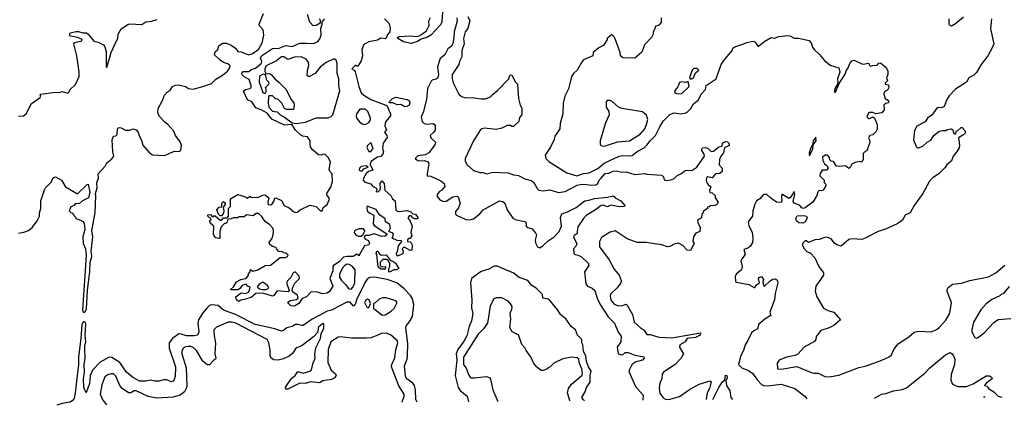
# Model space of a CAD drawing. Extents: x 2239805 to 2396427, y 665731 to 772158.
# Tile 34 of 256: x 2304686 to 2313711, y 669652 to 673187. Entities that reach past the tile are written whole.
import ezdxf

# ---------------------------------------------------------------- set-up
doc = ezdxf.new("R2010")
doc.units = 0

msp = doc.modelspace()

# ---------------------------------------------------------------- linework, layer by layer
at = {"layer": '0CON05XD'}
for points in [[(2305571.7, 672988.3), (2305586.7, 673015), (2305590, 673055), (2305615, 673102.5), (2305676, 673144), (2305695, 673148), (2305806.4, 673143.6), (2305843, 673167), (2305897, 673173), (2305945, 673190)], [(2306140.7, 672590.7), (2306205, 672573.3), (2306235, 672556.2), (2306275, 672550), (2306365, 672573.3), (2306445, 672601.2), (2306485, 672641.2), (2306545, 672678), (2306590, 672715), (2306612, 672745), (2306614, 672765), (2306595, 672781.4), (2306555, 672794.2), (2306523.3, 672815), (2306472.5, 672865), (2306478.3, 672891.7), (2306502.5, 672915), (2306511.7, 672948.3), (2306545, 672972.5), (2306581.7, 672971.7), (2306623.9, 672953.9), (2306663.3, 672925), (2306685, 672896.7), (2306715, 672891.4), (2306785, 672864.2), (2306815, 672874.3), (2306876, 672915), (2306908, 672975), (2306923.3, 673045), (2306917.5, 673095), (2306885, 673130), (2306880, 673145), (2306922.5, 673245)], [(2307687, 671017), (2307655, 671010), (2307615, 670966.2), (2307562.5, 670935), (2307557, 670923), (2307557.5, 670885), (2307530, 670815), (2307557.5, 670745), (2307526.7, 670695), (2307505, 670680), (2307465, 670672.5), (2307405, 670692.5), (2307355, 670690), (2307315, 670646.2), (2307275, 670632.5), (2307245, 670586.7), (2307230, 670575), (2307205, 670562), (2307172.5, 670565), (2307140, 670595), (2307165, 670612.5), (2307225, 670621.2), (2307240, 670635), (2307232.3, 670662.3), (2307190.7, 670690.7), (2307182.5, 670705), (2307188.8, 670735), (2307207.7, 670772.3), (2307250, 670815), (2307246.4, 670836.4), (2307215, 670872.5), (2307205, 670872.5), (2307193.3, 670865), (2307172.5, 670825), (2307145, 670797.5), (2307133.3, 670775), (2307157.5, 670705), (2307147, 670693), (2307045, 670700), (2307015, 670657.5), (2307005, 670653.8), (2306915, 670681.2), (2306851.7, 670678.3), (2306808.3, 670641.7), (2306745, 670623.3), (2306713, 670617), (2306695, 670602.5), (2306675, 670620), (2306667.5, 670645), (2306715, 670682.5), (2306755, 670676.2), (2306782.3, 670687.7), (2306793.8, 670705), (2306797.5, 670735), (2306773.9, 670743.9), (2306765, 670760), (2306755, 670762.5), (2306725, 670751.2), (2306705, 670723.3), (2306688, 670712), (2306625, 670710), (2306620, 670715), (2306645, 670737.5), (2306672.5, 670785), (2306714.1, 670805.9), (2306755, 670813.8), (2306767.7, 670822.3), (2306782.5, 670845), (2306783, 670857), (2306800, 670875), (2306801.7, 670898.3), (2306822.5, 670882.5), (2306835, 670883.3), (2306870, 670895), (2306935, 670932.5), (2306985, 670936.2), (2307073, 671007), (2307121.7, 671008.3), (2307140, 671015), (2307147, 671027), (2307127, 671047), (2307105, 671050), (2307095, 671060), (2307061.7, 671061.7), (2307040, 671085), (2307038.3, 671098.3), (2307005, 671107.5), (2306980, 671125), (2306973.8, 671145), (2307000, 671185), (2307008.8, 671215), (2307012.5, 671255), (2307007, 671277), (2306980, 671305), (2306936.1, 671336.1), (2306902.5, 671385), (2306875, 671410), (2306855, 671410), (2306825, 671390), (2306765, 671397.5), (2306745, 671380), (2306695, 671380), (2306685, 671370), (2306645, 671370), (2306625, 671360), (2306601.7, 671358.3), (2306591.7, 671348.3), (2306588.3, 671331.7), (2306575, 671320), (2306565, 671320), (2306540, 671295), (2306528.3, 671271.7), (2306520, 671245), (2306520, 671185), (2306515, 671180), (2306485, 671187.5), (2306470, 671205), (2306463.3, 671225), (2306466.4, 671286.4), (2306457.5, 671305), (2306443.6, 671313.6), (2306430, 671335), (2306430, 671345), (2306440, 671355), (2306438.3, 671368.3), (2306425, 671370), (2306410, 671385), (2306411.7, 671398.3), (2306435, 671400), (2306455, 671380), (2306465, 671390), (2306478.3, 671388.3), (2306525, 671350), (2306535, 671350), (2306555, 671370), (2306588.3, 671371.7), (2306600, 671385), (2306600, 671455), (2306620, 671475), (2306620, 671545), (2306685, 671584), (2306747, 671567), (2306775, 671550), (2306795, 671570), (2306805, 671560), (2306865, 671557.5), (2306915, 671578.8), (2306935, 671580), (2306970, 671555), (2306960, 671515), (2306965, 671490), (2306996.4, 671493.6), (2307017.5, 671525), (2307021.7, 671548.3), (2307035, 671552.5), (2307085, 671528), (2307110, 671485), (2307155, 671462.5), (2307195, 671428.8), (2307215, 671420), (2307228.3, 671421.7), (2307257.5, 671445), (2307345, 671486.2), (2307405, 671473.3), (2307442.5, 671435), (2307460, 671435), (2307468.8, 671465), (2307505, 671493.3), (2307523.8, 671535), (2307523.3, 671553.3), (2307503.8, 671575), (2307500, 671595), (2307537.7, 671652.3), (2307553.6, 671703.6), (2307550, 671775), (2307531.2, 671791.2), (2307523.8, 671815), (2307536.2, 671885), (2307515, 671923.3), (2307485, 671950), (2307475, 671953.3), (2307445, 671943.8), (2307425, 671948.8), (2307367.3, 671997.3), (2307351.2, 672021.2), (2307349.3, 672050.7), (2307350, 672075), (2307325, 672112.5), (2307279.5, 672119.5), (2307261.4, 672131.4), (2307214.2, 672174.2), (2307183.6, 672223.6), (2307175, 672227.5), (2307115, 672220), (2306996.4, 672276.4), (2306955, 672328.8), (2306900.3, 672360.3), (2306850, 672380), (2306812.7, 672432.7), (2306775, 672452.5), (2306737, 672533), (2306755, 672546.7), (2306800, 672555), (2306807.5, 672565), (2306806.7, 672585), (2306789.3, 672639.3), (2306743.8, 672663.8), (2306725, 672682.5), (2306721.2, 672695), (2306725, 672706.7), (2306735, 672711.2), (2306787, 672713), (2306809.3, 672730.7), (2306848.1, 672741.9), (2306902.7, 672787.3), (2306906.1, 672806.1), (2306892.9, 672835), (2306902.5, 672855), (2307005, 672923.3), (2307065, 672926.5), (2307125, 672949.6), (2307185, 672941.5), (2307255, 672970.8), (2307315, 672971.2), (2307375, 672970), (2307415, 672983.8), (2307435.8, 673004.2), (2307448.8, 673045), (2307446.7, 673105), (2307460, 673145), (2307460, 673165), (2307480, 673195)], [(2307430, 673195), (2307440, 673185), (2307440, 673155), (2307405, 673132.5), (2307375, 673130), (2307346.7, 673165), (2307323.3, 673235)], [(2308030, 673195), (2308070, 673155), (2308077, 673137), (2308083.3, 673105), (2308080, 673075), (2308057.7, 673052.3), (2308045, 673017.5), (2308035, 673010), (2307995, 673016.7), (2307965, 672998.8), (2307885, 672983.3), (2307840.3, 672959.7), (2307820.8, 672915), (2307827.5, 672855), (2307815, 672810), (2307785, 672760), (2307775, 672760), (2307765, 672770), (2307730, 672735), (2307753, 672723), (2307760, 672710), (2307793.3, 672573.3), (2307816.7, 672515), (2307840, 672495), (2307905, 672455.7), (2308051.7, 672401.7), (2308086, 672324), (2308083.6, 672306.4), (2308042.5, 672255), (2308036.7, 672235), (2308033.6, 672213.6), (2308047.5, 672175), (2308030, 672155), (2308050, 672125), (2308053, 672107), (2308017.5, 672055), (2308012.5, 672005), (2308021.2, 671975), (2308015.8, 671954.2), (2307996.1, 671933.9), (2307965, 671926.7), (2307903.6, 671886.4), (2307898.3, 671858.3), (2307921.7, 671808.3), (2307883.9, 671796.1), (2307862.5, 671777.5), (2307836.2, 671735), (2307836, 671715), (2307848.8, 671698.8), (2307905, 671682.5), (2307920.7, 671660.7), (2307950, 671645), (2307960, 671635), (2307955, 671610), (2307975, 671612.5), (2307987.5, 671625), (2307992.5, 671635), (2307990, 671685), (2308005, 671710), (2308026.2, 671685), (2308032.5, 671625), (2308087.5, 671575), (2308103.6, 671543.6), (2308126.7, 671525), (2308133.6, 671443.6), (2308145, 671432.5), (2308165, 671427.5), (2308235, 671436.7), (2308270, 671425), (2308288.3, 671408.3), (2308315, 671403.3), (2308336.7, 671375), (2308335, 671362.5), (2308307.5, 671362.5), (2308290.7, 671370.7), (2308275, 671390), (2308255, 671387.5), (2308247.5, 671375), (2308247.5, 671365), (2308262.5, 671345), (2308282.5, 671295), (2308270, 671235), (2308280, 671205), (2308265, 671180), (2308255, 671180), (2308241.7, 671168.3), (2308240, 671155), (2308265, 671150), (2308277, 671137), (2308282.5, 671115), (2308280, 671075), (2308265, 671070), (2308215, 671100), (2308205, 671100), (2308192.5, 671085), (2308200, 671065), (2308198.3, 671041.7), (2308145, 671020), (2308140, 671045), (2308152.5, 671075), (2308157.5, 671115), (2308190, 671155), (2308185, 671160), (2308145, 671162.5), (2308100, 671185), (2308107, 671193), (2308111.7, 671221.7), (2308105, 671230), (2308070, 671245), (2308083.6, 671276.4), (2308079.2, 671309.2), (2308040, 671335), (2308035, 671360), (2307985, 671396.7), (2307955, 671446.7), (2307872.5, 671477.5), (2307867.5, 671465), (2307872.5, 671435), (2307895, 671412.5), (2307932.5, 671395), (2307927.5, 671315), (2307935, 671300), (2308050, 671225), (2308050, 671215), (2308037, 671203), (2308005, 671198), (2307935, 671223.3), (2307885, 671210), (2307851.7, 671208.3), (2307842.5, 671195), (2307852.5, 671175), (2307883, 671163), (2307893.3, 671135), (2307885, 671123.3), (2307847, 671113), (2307800, 671035), (2307798.3, 671021.7), (2307775, 671037.5), (2307743, 671017), (2307687, 671017)], [(2308562.5, 673255), (2308556.4, 673166.4), (2308545.8, 673144.2), (2308455, 673046.2), (2308417.5, 673025), (2308365, 673008.8), (2308333.9, 672986.1), (2308275, 672970), (2308205, 672984.3), (2308153.3, 673015), (2308150, 673025), (2308165, 673033.3), (2308260.8, 673039.2), (2308335, 673034), (2308368.5, 673051.5), (2308413.9, 673086.1), (2308425, 673102.5), (2308440, 673135), (2308437.5, 673175), (2308451.7, 673208.3)], [(2308692.3, 673205), (2308697.1, 673175), (2308667.3, 673075), (2308667.1, 673025), (2308656.2, 672965), (2308643.3, 672945), (2308609.7, 672920.3), (2308584.2, 672865), (2308539.4, 672830.6), (2308514.4, 672755.6), (2308524.4, 672685), (2308519.2, 672655), (2308505, 672641.2), (2308468.3, 672631.7), (2308457, 672623), (2308423.8, 672555), (2308413.7, 672456.3), (2308383.1, 672335), (2308367.5, 672295), (2308374.2, 672255), (2308395, 672236), (2308415, 672228.8), (2308475, 672236), (2308495, 672220), (2308495.6, 672174.4), (2308483.8, 672155), (2308450, 672125), (2308456, 672105), (2308498.8, 672065), (2308493.3, 672045), (2308475, 672017.5)], [(2308795, 673215.8), (2308811.5, 673175), (2308792.9, 673107.1), (2308770.6, 673075), (2308755.5, 673015), (2308760, 672965), (2308738.8, 672905), (2308738.6, 672845), (2308716.7, 672805), (2308710, 672775), (2308651.2, 672685), (2308648.8, 672645), (2308658.3, 672608.3), (2308712.5, 672505), (2308735, 672483.3), (2308775, 672471.2), (2308835, 672472.5), (2308915, 672460), (2308955, 672462.5), (2309006.4, 672483.6), (2309013.6, 672496.4), (2309065, 672537.5), (2309170, 672645), (2309180, 672675), (2309185, 672680), (2309198.3, 672678.3), (2309230, 672615), (2309250, 672595), (2309257.5, 672465), (2309273, 672403), (2309290, 672375), (2309290, 672325), (2309287, 672313), (2309268.3, 672291.7), (2309260, 672255), (2309211.7, 672208.3), (2309198.3, 672208.3), (2309185, 672217.5), (2309153, 672217), (2309105, 672192.5), (2309055, 672180), (2308945, 672192.5), (2308923, 672187), (2308907, 672173), (2308845, 672077.5), (2308770, 671915), (2308770.7, 671890.7), (2308786.4, 671856.4), (2308845, 671803.8), (2308905, 671786), (2308935, 671786.7), (2308965, 671772.5), (2309025, 671788.8), (2309165, 671783.3), (2309213.9, 671763.9), (2309257.3, 671757.3), (2309315, 671728.8), (2309375, 671713.3), (2309400, 671695), (2309429.3, 671639.3), (2309445, 671623.3), (2309485, 671616.7), (2309545, 671625.8), (2309625, 671601.9), (2309685, 671610.6), (2309795, 671670.5), (2309822.6, 671677.4), (2309865, 671680.6), (2309925, 671670.6), (2309965.7, 671674.3), (2309985, 671686.7), (2309998, 671715), (2310016.7, 671735), (2310053.7, 671776.3), (2310085, 671778.6), (2310125, 671797.5), (2310155, 671802.5), (2310205, 671790), (2310245, 671793.8), (2310325, 671768.8), (2310415, 671776.2), (2310435, 671770), (2310571.7, 671761.7), (2310587.5, 671745), (2310595, 671720), (2310615, 671712.5), (2310655, 671717.5), (2310685, 671732.5), (2310711.7, 671758.3), (2310745, 671773.3), (2310785, 671803.3), (2310805, 671808.8), (2310847.5, 671805), (2310893.3, 671835), (2310962, 671935), (2310959.4, 671955), (2310936.5, 671995), (2310945, 672011.9), (2310975, 672015.5), (2310995.8, 672005.8), (2311025, 671978.8), (2311045, 671981.2), (2311095, 672022), (2311122.5, 672027.5), (2311131.4, 672058.6), (2311155, 672070.8), (2311175, 672065.8), (2311185, 672056.2), (2311188.8, 672035), (2311147.5, 672012.5), (2311136.7, 671965), (2311110.3, 671929.7), (2311101.4, 671905), (2311096.2, 671855), (2311126.2, 671825), (2311123.9, 671796.1), (2311105, 671776.7), (2311065, 671772.5), (2311035, 671737.5), (2310995, 671746.7), (2310980.7, 671739.3), (2310977.5, 671715), (2310985, 671690), (2310997.5, 671675)], [(2310567.5, 673205), (2310565, 673160), (2310545, 673137.5), (2310510, 673125), (2310507, 673103), (2310492.5, 673075), (2310492.5, 673055), (2310477, 673023), (2310413, 672957), (2310389.3, 672890.7), (2310325, 672833.3), (2310215, 672836.2), (2310193.3, 672855), (2310190, 672885), (2310145, 673010), (2310135, 673030), (2310115, 673050), (2310070, 673015), (2310070, 673005), (2310038.3, 672951.7), (2309995, 672927.5), (2309943.6, 672886.4), (2309940, 672855), (2309855, 672817.5), (2309842.5, 672805), (2309797.5, 672725), (2309762.5, 672695), (2309743.3, 672665), (2309733.3, 672615), (2309716.4, 672553.6), (2309683.6, 672486.4), (2309667, 672423), (2309666.2, 672325), (2309641.2, 672235), (2309636.7, 672185), (2309591.7, 672118.3), (2309585, 672090), (2309550.7, 672019.3), (2309502.5, 671945), (2309507.5, 671915), (2309535, 671887.5), (2309702.3, 671782.3), (2309794.4, 671754.4), (2309855, 671777.3), (2309905, 671781.8), (2309985.9, 671824.1), (2310045, 671870.4), (2310181.2, 671935), (2310215, 671943.3), (2310275, 671937.5), (2310299.1, 671940.9), (2310345, 671977.5), (2310408.8, 672011.2), (2310433.9, 672036.1), (2310465, 672077.5), (2310514.1, 672125.9), (2310550.5, 672199.5), (2310584.2, 672255.8), (2310645, 672318.8), (2310685, 672332.5), (2310745, 672323.8), (2310785, 672328.8), (2310805, 672340), (2310837, 672373), (2310863.8, 672415), (2310906.8, 672453.2), (2310931.2, 672505), (2310972.3, 672547.7), (2310978.8, 672585), (2311070, 672645), (2311116.2, 672775), (2311143.2, 672816.8), (2311215.8, 672904.2), (2311224.2, 672925.8), (2311240.5, 672939.5), (2311315, 672961.2), (2311351.2, 672978.8), (2311405, 672990), (2311425, 672983.3), (2311455, 672940), (2311515, 672988.8), (2311575, 673022.5), (2311605, 673017.5), (2311645, 673033.3), (2311725, 673042), (2311745, 673038.8), (2311785, 673018.8), (2311825, 673018), (2311922.5, 672995), (2311940, 672975), (2311953.8, 672935), (2311968.8, 672915), (2312017.6, 672867.6), (2312062.4, 672812.4), (2312115, 672770), (2312196, 672745), (2312202.9, 672705), (2312181.9, 672645), (2312186.2, 672613.8), (2312179.7, 672590.3), (2312157.1, 672555), (2312155, 672523.3), (2312165, 672521.2), (2312197.6, 672602.4), (2312253.4, 672686.6), (2312261.1, 672718.9), (2312280, 672745), (2312295, 672786.2), (2312315, 672810), (2312336.4, 672816.4), (2312405, 672782.5), (2312425, 672780), (2312459.3, 672789.3), (2312470, 672785), (2312472.5, 672772.5), (2312485, 672760), (2312505, 672767.5), (2312545, 672770), (2312561.7, 672788.3), (2312575, 672790), (2312628.3, 672748.3), (2312642.5, 672715), (2312642.5, 672685), (2312630, 672655), (2312640, 672625), (2312620, 672605), (2312620, 672595), (2312648.3, 672588.3), (2312652.5, 672565), (2312639.3, 672540.7), (2312610, 672525), (2312607.5, 672505), (2312620, 672465), (2312650, 672445), (2312650, 672425), (2312625, 672420), (2312607.5, 672405), (2312609.3, 672360.7), (2312588.3, 672331.7), (2312535, 672322.5), (2312507, 672337), (2312475, 672337.5), (2312465, 672330), (2312450, 672295), (2312465, 672280), (2312475, 672280), (2312507, 672297), (2312522.5, 672285), (2312532, 672262)], [(2313593.6, 673193.6), (2313586, 673105), (2313605.9, 673005.9), (2313616.2, 672965), (2313604, 672935), (2313558.8, 672855), (2313498.8, 672775), (2313455.9, 672704.1), (2313430.5, 672679.5), (2313387.5, 672655), (2313365.9, 672614.1), (2313265, 672550), (2313205, 672487.5), (2313183.3, 672455), (2313159.3, 672390.7), (2313135, 672380), (2313105, 672382.5), (2313093.6, 672376.4), (2313048.3, 672311.7), (2313007.5, 672285), (2312985, 672250), (2312908.3, 672211.7), (2312887.7, 672172.3), (2312878.8, 672085), (2312902.5, 672025), (2312915, 672012.5), (2312925, 672012.5), (2312965, 672028.8), (2313003.3, 672065), (2313038.8, 672081.2), (2313066.7, 672125), (2313115, 672166.2), (2313145, 672172.5), (2313175, 672170), (2313188.3, 672181.7), (2313225, 672187.5), (2313238.3, 672178.3), (2313245, 672150), (2313255, 672140), (2313265, 672140), (2313271.7, 672168.3), (2313285, 672170), (2313315, 672200), (2313325, 672197.5), (2313350.7, 672170.7), (2313356.2, 672155), (2313345, 672137.5), (2313290, 672105), (2313300, 672035), (2313297, 672013), (2313279.3, 671980.7), (2313243.3, 671935), (2313227.7, 671892.3), (2313183.6, 671856.4), (2313165, 671827.5), (2313115, 671777.5), (2313055, 671737.5), (2313025, 671707.5), (2312963.3, 671595), (2312886.4, 671483.6), (2312847.5, 671415), (2312803.6, 671396.4), (2312779.3, 671350.7), (2312735, 671317.5), (2312636.4, 671273.6), (2312555, 671246.7), (2312435, 671183.3), (2312405, 671173.3), (2312315, 671178.8), (2312285, 671173.3), (2312215, 671110), (2312175, 671122.5), (2312155, 671137.5), (2312125, 671177.5), (2312091.7, 671191.7), (2312075, 671192.5), (2312015, 671173.3), (2311975, 671170), (2311915, 671143.3), (2311895, 671160), (2311885, 671160), (2311860, 671135), (2311860, 671115), (2311870, 671105), (2311870, 671095), (2311901.7, 671061.7), (2311936.2, 671046.2), (2311974.1, 671004.1), (2312010, 670925), (2312053.3, 670865), (2312053.9, 670846.1)], [(2313201.4, 673195), (2313204, 673145), (2313215, 673133.8), (2313228.3, 673131.7), (2313265, 673153.3), (2313336.4, 673213.6)], [(2304675, 672303.8), (2304720, 672305), (2304745.9, 672324.1), (2304795, 672417.5), (2304872.5, 672475), (2304880, 672485), (2304872.5, 672495), (2304880, 672505), (2305012.7, 672522.7), (2305050.7, 672519.3), (2305075, 672527.5), (2305126.4, 672513.6), (2305140, 672525), (2305147, 672543), (2305197, 672593), (2305230, 672665), (2305230, 672705), (2305210, 672855), (2305183.3, 672965), (2305192.3, 672977.7), (2305255, 672993.3), (2305257.5, 673005), (2305220, 673025), (2305152.5, 673035), (2305142, 673045), (2305150, 673065), (2305205, 673080), (2305225, 673080), (2305265, 673066.7), (2305297.6, 673067.6), (2305314.2, 673055), (2305365, 672991.2), (2305405, 672982), (2305453.3, 672955), (2305467.7, 672937.7), (2305478.8, 672895), (2305480, 672755), (2305485, 672750), (2305525.8, 672885), (2305571.7, 672988.3)], [(2307225, 672234), (2307305, 672246.2), (2307405, 672288), (2307515, 672286.7), (2307540.3, 672299.7), (2307555, 672316.2), (2307619.4, 672535), (2307610, 672585), (2307610.6, 672645), (2307597.1, 672695), (2307595.6, 672785), (2307587.1, 672815), (2307575, 672824), (2307560, 672825), (2307495, 672794.2), (2307439.1, 672750.9), (2307395, 672693.8), (2307335, 672662.5), (2307320, 672675), (2307323.3, 672725), (2307336.2, 672765), (2307333.8, 672795), (2307311.2, 672825), (2307265, 672845.8), (2307205, 672844), (2307145, 672823.3), (2307107.5, 672845), (2307085, 672847.5), (2307040, 672810), (2306946.2, 672765), (2306934.4, 672735.6), (2306934, 672715), (2306941.7, 672691.7), (2306975, 672693.3), (2306995, 672681.2), (2307023.6, 672643.6), (2307062.5, 672615), (2307125, 672550), (2307173.9, 672453.9), (2307200, 672425), (2307203, 672403), (2307197.5, 672362.5), (2307132.5, 672362.5), (2307112.9, 672372.9), (2307090.5, 672420.5), (2307055.8, 672455.8), (2307027.5, 672465), (2307005, 672487.5), (2306975, 672490), (2306968.3, 672481.7), (2306963.8, 672425), (2306970, 672385), (2307005, 672347.5), (2307045, 672342.5), (2307075, 672313.3), (2307115, 672293.8), (2307185, 672240), (2307225, 672234)], [(2310845, 672643.3), (2310862.5, 672655), (2310880, 672700), (2310910, 672725), (2310895, 672740), (2310865, 672740), (2310850, 672725), (2310827.5, 672665), (2310830, 672645), (2310845, 672643.3)], [(2306935, 672510), (2306950, 672535), (2306940, 672565), (2306970, 672595), (2306972.5, 672605), (2306970, 672615), (2306951.2, 672631.2), (2306940, 672680), (2306917, 672687), (2306885, 672670), (2306880, 672615), (2306915, 672520), (2306935, 672510)], [(2304675, 671231.2), (2304725, 671238.8), (2304767.5, 671255), (2304803.9, 671286.1), (2304847.3, 671342.7), (2304868.6, 671385), (2304867.9, 671417.9), (2304879.5, 671455), (2304880, 671525), (2304915, 671627.5), (2304924.2, 671645.8), (2304978.3, 671701.7), (2304991.2, 671735), (2305015, 671745.7), (2305070.8, 671715), (2305105, 671653.3), (2305215, 671590), (2305305, 671677.5), (2305315, 671680), (2305327.9, 671605), (2305317.3, 671552.7), (2305263, 671527), (2305235, 671502.5), (2305195, 671500), (2305185, 671482.5), (2305155, 671470), (2305140, 671435), (2305155, 671420), (2305170, 671415), (2305175, 671400), (2305200, 671375), (2305200, 671365), (2305245, 671350), (2305265, 671335.8), (2305277.2, 671317.2), (2305282.5, 671265), (2305265.7, 671195), (2305269.4, 671135), (2305290.7, 671085), (2305295.3, 671025), (2305263, 670525), (2305265, 670513.3), (2305275, 670504.2), (2305285, 670508.8), (2305299.2, 670535), (2305309.3, 670705), (2305329.9, 670880.1), (2305332.2, 670965), (2305347.3, 671015), (2305340, 671065), (2305357.3, 671195), (2305347.2, 671255), (2305377.5, 671415), (2305383.8, 671573.8), (2305382.3, 671595), (2305397.1, 671645), (2305392.3, 671695), (2305407.8, 671735), (2305405.5, 671775), (2305470, 671845), (2305484.2, 671875.8), (2305529.3, 671910.7), (2305550, 671935), (2305540, 671975), (2305532.5, 672085), (2305545, 672120), (2305567, 672123), (2305580, 672135), (2305583.3, 672185), (2305595, 672197.5), (2305615, 672196.7), (2305655, 672173.3), (2305696.4, 672173.6), (2305725, 672187.5), (2305755, 672177.5), (2305773.3, 672155), (2305782.3, 672122.3), (2305803.9, 672083.9), (2305816.4, 672036.4), (2305877, 671967), (2305905, 671947.5), (2306015, 671943.3), (2306105, 671982.5), (2306145, 671980), (2306163, 671987), (2306170, 672035), (2306156.1, 672066.1), (2306113.3, 672125), (2306100, 672165), (2306045, 672227.5), (2306020, 672245), (2305965, 672303.3), (2305951.2, 672335), (2305956.1, 672373.9), (2305996.7, 672445), (2306012.5, 672495), (2306037, 672523), (2306065, 672540), (2306087, 672573), (2306115, 672587.5), (2306140.7, 672590.7)], [(2310725, 672506.7), (2310755, 672511.2), (2310823.8, 672575), (2310815, 672620), (2310785, 672610), (2310755, 672616.7), (2310735, 672612.5), (2310718.3, 672571.7), (2310687.5, 672535), (2310695, 672512.5), (2310725, 672506.7)], [(2308215, 672387.5), (2308178.3, 672408.3), (2308145, 672406.2), (2308105, 672426.2), (2308080, 672425), (2308073.8, 672435), (2308103.3, 672465), (2308135, 672476), (2308235.7, 672455.7), (2308256.7, 672445), (2308263.8, 672425), (2308255, 672403.8), (2308235, 672390), (2308215, 672387.5)], [(2307845, 672226.2), (2307865, 672231.2), (2307885.7, 672244.3), (2307902, 672268), (2307900.8, 672285), (2307875.8, 672345.8), (2307855, 672368), (2307805, 672368), (2307772, 672325), (2307769.5, 672299.5), (2307775, 672282.5), (2307800.3, 672250.3), (2307825, 672231.2), (2307845, 672226.2)], [(2310035, 672027.5), (2310065, 672033.8), (2310165, 672065.8), (2310275, 672076.7), (2310375, 672138.6), (2310415, 672187.5), (2310430.5, 672225), (2310443.3, 672273.3), (2310433, 672313), (2310395, 672342.5), (2310205, 672372.5), (2310176.4, 672386.4), (2310115, 672440), (2310095, 672447.5), (2310070, 672445), (2310062.5, 672435), (2310062.5, 672385), (2310086.7, 672345), (2310090, 672315), (2310055, 672240), (2310007.5, 672075), (2310007.5, 672045), (2310013.3, 672033.3), (2310035, 672027.5)], [(2312532, 672262), (2312546.2, 672225), (2312546.4, 672183.6), (2312535, 672160), (2312505, 672130), (2312480, 672125), (2312467.5, 672105), (2312477, 672087), (2312477.5, 672065), (2312450, 671985), (2312435, 671980), (2312418.3, 671961.7), (2312417.5, 671905), (2312405, 671882.5), (2312395, 671880), (2312385, 671887.5), (2312343.3, 671876.7), (2312315, 671862.5), (2312299.3, 671830.7), (2312285, 671822.5), (2312255, 671846.7), (2312205, 671840), (2312173.9, 671843.9), (2312146.4, 671886.4), (2312125, 671890), (2312111.7, 671901.7), (2312107.5, 671925), (2312090, 671945), (2312075, 671946.7), (2312043.6, 671926.4), (2312047.5, 671895), (2312062.5, 671865), (2312086.4, 671846.4), (2312097.5, 671825), (2312081.7, 671808.3), (2312041.7, 671808.3), (2312023, 671777), (2312020, 671755), (2312060, 671715), (2312060, 671695), (2312075, 671680), (2312076.4, 671663.6), (2312050, 671625), (2312035, 671617.5), (2312015, 671620), (2312001.2, 671608.8), (2311993.8, 671575), (2311955, 671513.8), (2311885, 671463.8), (2311867.5, 671457.5), (2311855, 671462.5), (2311837.5, 671485), (2311786.4, 671506.4), (2311775, 671520), (2311791.2, 671585), (2311785, 671612.5), (2311751.7, 671558.3), (2311735, 671549.2), (2311671.7, 671588.3), (2311667.5, 671555), (2311672, 671525), (2311665, 671512), (2311623.4, 671513.4), (2311571.3, 671551.3), (2311535, 671583.8), (2311505, 671586), (2311470, 671545), (2311440, 671525), (2311423.3, 671495), (2311407.5, 671435), (2311403.3, 671385), (2311362.5, 671335), (2311368.3, 671298.3), (2311399.3, 671239.3), (2311406.7, 671185), (2311402, 671145), (2311381.7, 671108.3), (2311355, 671090), (2311325, 671080), (2311336.2, 671035), (2311304.3, 670995.7), (2311297.5, 670975), (2311308.8, 670925), (2311306.2, 670903.8), (2311299.3, 670890.7), (2311255, 670856.7), (2311243.3, 670835), (2311248.3, 670788.3), (2311255, 670780), (2311369.3, 670759.3), (2311417, 670733), (2311425, 670732.5), (2311438.8, 670755), (2311467.5, 670775), (2311456.7, 670815), (2311463.3, 670825), (2311485, 670832.5), (2311502.5, 670805), (2311497.5, 670785), (2311505, 670750), (2311513.6, 670743.6), (2311565, 670793.8), (2311590.5, 670809.5), (2311615, 670810), (2311633.3, 670795), (2311636.7, 670775), (2311611.7, 670678.3), (2311605, 670620), (2311562.5, 670505), (2311572.5, 670475), (2311517, 670443), (2311462.5, 670395), (2311456.2, 670373.8), (2311447.7, 670352.3), (2311415, 670336.2), (2311395, 670316.2), (2311361.5, 670245), (2311335.4, 670205), (2311321.8, 670155), (2311295, 670110), (2311274.6, 670025), (2311305, 669994.3), (2311365, 669970.6), (2311405, 669944), (2311446.2, 669885), (2311484.2, 669844.2), (2311505, 669833.8), (2311545, 669830), (2311665, 669846), (2311791.2, 669805), (2311883.8, 669735), (2311902.5, 669712.5)], [(2311925, 671940), (2311955, 672002.5), (2311960.7, 672039.3), (2311987.1, 672075), (2311985, 672110), (2311960, 672075), (2311951.7, 672038.3), (2311935, 672007.5), (2311922, 671962), (2311925, 671940)], [(2307905, 671980), (2307927.5, 672005), (2307905, 672060), (2307875, 672032.5), (2307868.8, 672015), (2307885, 671980), (2307905, 671980)], [(2308475, 672017.5), (2308435, 671967.5), (2308401.7, 671948.3), (2308335, 671937.5), (2308312.5, 671915), (2308335, 671897.5), (2308355, 671893.3), (2308395, 671897.5), (2308430, 671885), (2308437.5, 671865), (2308420, 671775), (2308422.5, 671755), (2308455, 671753.3), (2308545, 671710), (2308576.7, 671685), (2308582.5, 671657.5), (2308556.4, 671623.6), (2308535, 671612.5), (2308513.3, 671585), (2308513.3, 671565), (2308537.5, 671535), (2308571.7, 671521.7), (2308595, 671523.3), (2308655, 671563.3), (2308695, 671570), (2308705, 671562.5), (2308722.9, 671505), (2308707.1, 671462.9), (2308681.2, 671428.8), (2308681.2, 671405), (2308688.8, 671395), (2308775, 671356), (2308812.3, 671352.3), (2308845, 671360), (2308905, 671408.8), (2308935.6, 671444.4), (2309085, 671526.7), (2309115, 671520), (2309133.3, 671505), (2309154.2, 671445), (2309205, 671368), (2309227.5, 671355), (2309316.1, 671336.1), (2309330, 671325), (2309330, 671295), (2309343, 671283), (2309385, 671270), (2309418.3, 671228.3), (2309422.5, 671215), (2309410, 671165), (2309415, 671140), (2309433.8, 671105), (2309455, 671096.7), (2309485, 671116.2), (2309528.9, 671161.1), (2309584.5, 671195.5), (2309631.9, 671245), (2309651.9, 671295), (2309643.1, 671375), (2309655, 671408.8), (2309707.5, 671425), (2309788, 671465), (2309865, 671526.7), (2309915, 671534.3), (2309955, 671548.1), (2310075, 671559.2), (2310125, 671572.5), (2310136.7, 671566.7), (2310145, 671552.5), (2310195, 671526.7), (2310232.5, 671485), (2310230, 671475), (2310181.7, 671471.7), (2310105, 671485.8), (2310075, 671471.5), (2310035, 671486.9), (2310015, 671484.4), (2309965, 671443.5), (2309878.8, 671391.2), (2309853.1, 671365), (2309802.6, 671287.4), (2309792.5, 671225), (2309764.2, 671205), (2309763.4, 671193.4), (2309791.5, 671135), (2309787.8, 671115), (2309762.9, 671085), (2309764.2, 671045), (2309774.5, 671034.5), (2309805, 671028.6), (2309835, 671012.9), (2309897.5, 670955), (2309902.5, 670935), (2309863.3, 670875), (2309876.2, 670765), (2309890, 670745), (2309935, 670727.1), (2309959.2, 670705), (2309978.1, 670635), (2310007.5, 670575), (2310081.7, 670461.7), (2310138, 670405), (2310173, 670323), (2310200, 670285), (2310197.5, 670235), (2310163.8, 670185), (2310173.3, 670125), (2310205, 670113.3), (2310225, 670122.5), (2310235, 670137.5), (2310263, 670137), (2310325, 670112.9), (2310407.5, 670097.5), (2310409.2, 670085), (2310393.8, 670065), (2310327.7, 670047.7), (2310296.8, 670023.2), (2310272, 669975), (2310272, 669955), (2310330.8, 669825), (2310400.4, 669745), (2310399.3, 669699.3)], [(2307815, 671797.5), (2307825, 671800), (2307841.7, 671818.3), (2307880, 671835), (2307863, 671847), (2307815, 671840), (2307800, 671825), (2307798.3, 671808.3), (2307815, 671797.5)], [(2310997.5, 671675), (2311020, 671655), (2311010, 671625), (2311011.7, 671601.7), (2311035, 671600), (2311060, 671575), (2311060, 671555), (2311090, 671515), (2311076.4, 671493.6), (2311057, 671483), (2311018.3, 671481.7), (2311005, 671470), (2310991.7, 671468.3), (2310990, 671455), (2310951.7, 671428.3), (2310950, 671415), (2310940, 671405), (2310935, 671370), (2310900, 671345), (2310902.5, 671325), (2310922.5, 671285), (2310920, 671245), (2310885, 671230), (2310862.5, 671195), (2310857.5, 671155), (2310867.5, 671135), (2310835, 671070), (2310805, 671073.3), (2310765, 671117.5), (2310725, 671137.5), (2310685, 671130), (2310645, 671106.7), (2310625, 671103.3), (2310573.6, 671123.6), (2310424.1, 671144.1), (2310345, 671144.3), (2310255, 671179.2), (2310145, 671250), (2310099.3, 671240.7), (2310018.3, 671191.7), (2310000, 671155), (2310001.2, 671105), (2310089.2, 670985), (2310135, 670900), (2310180, 670845), (2310200, 670795), (2310196.1, 670773.9), (2310162.3, 670727.7), (2310105.7, 670674.3), (2310100, 670655), (2310104.2, 670615), (2310135, 670578.8), (2310175, 670564), (2310212.7, 670567.3), (2310245, 670578), (2310255, 670571.2), (2310302.9, 670485), (2310320, 670415), (2310372, 670365), (2310409.7, 670339.7), (2310435, 670302.5), (2310465, 670302.5), (2310545, 670276.2), (2310665, 670272), (2310928, 670315), (2310923.3, 670295), (2310880, 670275), (2310805, 670263.8), (2310786.7, 670233.3), (2310737.1, 670205), (2310734.8, 670184.8), (2310770, 670125), (2310745, 670082.5), (2310693, 670027), (2310587.5, 669955), (2310573.9, 669936.1), (2310572.5, 669895), (2310553.3, 669855), (2310546.2, 669805), (2310555, 669763.3), (2310585, 669720), (2310605, 669709.2), (2310635, 669705.8), (2310735, 669734.2), (2310825, 669796.7), (2310915, 669846), (2311015, 669876.2), (2311023.8, 669865), (2311022.5, 669855), (2311008.7, 669805), (2310989.1, 669765), (2310978.7, 669704.4)], [(2306535, 671390), (2306525, 671390), (2306510, 671405), (2306493.8, 671445), (2306515, 671467.5), (2306538.3, 671471.7), (2306540, 671505), (2306555, 671520), (2306568.3, 671508.3), (2306570, 671495), (2306550, 671465), (2306557.5, 671435), (2306551.7, 671408.3), (2306535, 671390)], [(2311865, 671321.5), (2311828, 671325), (2311805, 671341.9), (2311799.6, 671365), (2311812.5, 671387.5), (2311875, 671392.9), (2311897.5, 671385), (2311903.2, 671373.2), (2311899.1, 671355), (2311884.4, 671335), (2311865, 671321.5)], [(2307791.7, 671201.7), (2307815, 671203.3), (2307838.3, 671221.7), (2307840, 671235), (2307850, 671245), (2307850, 671255), (2307838.3, 671268.3), (2307795, 671270), (2307755, 671250), (2307753, 671233), (2307771.7, 671211.7), (2307791.7, 671201.7)], [(2308075, 670872.5), (2308070, 670875), (2308070, 670905), (2308077.5, 670925), (2308077.5, 670955), (2308065, 670980), (2308047.5, 670987.5), (2308015, 670987.5), (2307990, 670965), (2307990, 670935), (2308001.7, 670921.7), (2308040, 670925), (2308035, 670900), (2307995, 670900), (2307971.7, 670921.7), (2307960, 671035), (2307952.5, 671045), (2307960, 671065), (2307970, 671065), (2307980, 671045), (2307998.3, 671028.3), (2308045, 671030), (2308081.7, 670981.7), (2308117, 670967), (2308130, 670955), (2308160, 670905), (2308137, 670893), (2308115, 670892.5), (2308075, 670872.5)], [(2307725, 670717.5), (2307742.4, 670737.6), (2307759.4, 670775), (2307760.3, 670895), (2307735, 670928.8), (2307705, 670943), (2307685, 670945.2), (2307667.3, 670935), (2307642.8, 670907.2), (2307618.9, 670855), (2307616.7, 670826.7), (2307635, 670795.5), (2307676.7, 670756.7), (2307696.2, 670726.2), (2307705, 670718.6), (2307725, 670717.5)], [(2309861.8, 669694.6), (2309850, 669705), (2309840, 669725), (2309868.6, 669775), (2309882.9, 669815), (2309914.6, 669865), (2309915.4, 669925), (2309923.3, 669965), (2309900.4, 670005), (2309882.9, 670055), (2309874, 670105), (2309854.8, 670145), (2309848.8, 670205), (2309839.6, 670225), (2309840, 670255), (2309799.5, 670295), (2309780.6, 670345), (2309740.5, 670375), (2309695, 670442.2), (2309643.1, 670483.1), (2309619.1, 670525), (2309535, 670625.7), (2309482.8, 670632.8), (2309476.9, 670666.9), (2309421.4, 670725), (2309380.5, 670750.5), (2309345.4, 670795.4), (2309265, 670822.9), (2309209.2, 670865), (2309155, 670888.8), (2309065, 670926.9), (2309035, 670928.6), (2308985, 670899.2), (2308915, 670878), (2308826.2, 670815), (2308817.5, 670775), (2308831.1, 670615), (2308827.3, 670545), (2308840, 670495), (2308827.8, 670425), (2308805.5, 670375), (2308785, 670288.8), (2308754.5, 670235), (2308701.8, 670165), (2308687.3, 670125), (2308692, 670065), (2308678.8, 669925), (2308705, 669816.7), (2308725, 669789.2), (2308786.9, 669735), (2308800.6, 669685.3)], [(2312053.9, 670846.1), (2311983.8, 670745), (2311977, 670697), (2311992.5, 670645), (2312055, 670542.5), (2312095, 670520), (2312150, 670505), (2312210, 670435), (2312150, 670385), (2312105, 670362.5), (2312030.7, 670339.3), (2311986.4, 670283.6), (2311982.5, 670255), (2311971.7, 670238.3), (2311877.5, 670185), (2311818.3, 670121.7), (2311795, 670110), (2311715, 670093.3), (2311647.5, 670065), (2311630.7, 670039.3), (2311632.5, 669985), (2311665, 669982), (2311808.3, 670008.3), (2311935, 669956.2), (2311965, 669946.7), (2312005, 669946.7), (2312065, 669917.5), (2312105, 669912.5), (2312195, 669927.5), (2312377.5, 669997.5), (2312435, 670010), (2312515, 670037.5), (2312590, 670065), (2312655, 670097.5), (2312677.5, 670115), (2312700, 670165), (2312737.5, 670215), (2312835, 670280), (2312885, 670323.3), (2312925, 670331.2), (2313045, 670326.7), (2313095, 670348.8), (2313113.8, 670365), (2313175, 670434), (2313205.7, 670485), (2313215.8, 670515), (2313226.2, 670595), (2313187.5, 670695), (2313187.5, 670715), (2313197, 670733), (2313235, 670762.5), (2313318.3, 670771.7), (2313395, 670796.2), (2313565, 670828.8), (2313632.5, 670865), (2313715, 670937.5)], [(2308328.2, 669681.1), (2308316.8, 669705), (2308315, 669790), (2308306.1, 669835), (2308290.6, 669855), (2308235, 669893.5), (2308222.9, 669915), (2308213.5, 670015), (2308238.5, 670075), (2308239.5, 670109.5), (2308244.8, 670215.2), (2308224.3, 670365), (2308230.6, 670385), (2308255.8, 670414.2), (2308286, 670465), (2308298.3, 670575), (2308283.3, 670635), (2308269.5, 670659.5), (2308211, 670721), (2308143.6, 670773.6), (2308054.4, 670804.4), (2307935, 670825.8), (2307895, 670822.3), (2307872.5, 670807.5), (2307849.4, 670775), (2307775.7, 670625), (2307764.3, 670585.7), (2307745, 670561.2), (2307716.5, 670596.5), (2307685, 670598.6), (2307545.7, 670524.3), (2307505, 670513.9), (2307425, 670472.9), (2307367.3, 670442.7), (2307285, 670384.2), (2307272.5, 670382.5), (2307235, 670394.2), (2307215, 670392.5), (2307185, 670374.3), (2307135, 670362), (2307105, 670336.7), (2307085, 670332), (2307025, 670352.9), (2306845, 670392), (2306665, 670484.1), (2306555, 670524.3), (2306505, 670566.5), (2306445, 670573.3), (2306425, 670565.5), (2306405, 670546.7), (2306365, 670499.4), (2306325.6, 670435), (2306318.9, 670405), (2306328.1, 670325), (2306323.3, 670306.7), (2306313.5, 670296.5), (2306285, 670287.5), (2306215, 670289.5), (2306165, 670305.7), (2306145, 670305.8), (2306087.5, 670265), (2306056.7, 670223.3), (2306056.5, 670175), (2306115.5, 670005), (2306112.4, 669917.6), (2306095, 669873.3), (2306075, 669868.8), (2306035, 669886.2), (2306003.9, 669886.1), (2305965, 669873.3), (2305925, 669873.3), (2305885, 669883.3), (2305843.9, 669873.9), (2305785, 669873.3), (2305720.9, 669910.9), (2305666.4, 669956.4), (2305603.9, 670043.9), (2305529.3, 670089.3), (2305505, 670094.2), (2305423.2, 670046.8), (2305354, 669975), (2305333.1, 669925), (2305325, 669852.5), (2305295, 669767.5), (2305275.6, 669815), (2305271.6, 669895), (2305279.4, 669955), (2305276, 670025), (2305287.6, 670085), (2305284.1, 670164.1), (2305282.8, 670195), (2305292.9, 670235), (2305285.2, 670295), (2305293.9, 670395), (2305285, 670413.5), (2305275, 670417.6), (2305265, 670412.5), (2305255, 670391.2), (2305246.8, 670263.2), (2305225.9, 670095.9), (2305225.2, 670025), (2305196, 669766), (2305185, 669715.8), (2305171.4, 669695), (2305147.9, 669682.1), (2305075, 669669.2), (2305026.1, 669652.1)], [(2306905, 670713.3), (2306945, 670713.8), (2306965, 670723.3), (2306970, 670735), (2306955, 670752.5), (2306915, 670780), (2306885, 670766.7), (2306867.5, 670745), (2306867.5, 670735), (2306885, 670720), (2306905, 670713.3)], [(2313755, 670740), (2313700, 670675), (2313685, 670670), (2313670, 670655), (2313597, 670623), (2313545, 670582.5), (2313495, 670526.7), (2313427.5, 670415), (2313412.5, 670345), (2313413.8, 670325), (2313442.5, 670275), (2313455, 670267.5), (2313465, 670270), (2313526.2, 670315), (2313615, 670411.2), (2313655, 670438.8), (2313772.3, 670447.7)], [(2307875, 670547.5), (2307885, 670550), (2307902.5, 670585), (2307888.8, 670618.8), (2307875, 670626.2), (2307855, 670612.5), (2307847.5, 670595), (2307865, 670556.7), (2307875, 670547.5)], [(2308008.3, 670478.3), (2308035, 670482.5), (2308092.5, 670515), (2308119.3, 670540.7), (2308147.5, 670595), (2308135, 670610), (2308046.4, 670636.4), (2308015, 670637.5), (2307980, 670625), (2307945, 670590), (2307930, 670585), (2307930, 670535), (2307945, 670530), (2308008.3, 670478.3)], [(2309730.2, 669693.4), (2309730, 669695), (2309706.7, 669765), (2309716.7, 669805), (2309743.3, 669845), (2309840.9, 669929.1), (2309844.3, 669945), (2309837.9, 669985), (2309818.1, 670035), (2309812.5, 670075), (2309796.4, 670086.4), (2309745, 670093.8), (2309665, 670078.8), (2309581.7, 670038.3), (2309550, 670005), (2309535, 670000), (2309517, 669983), (2309485, 669970), (2309465, 669970), (2309423.6, 670003.6), (2309395, 670040), (2309370, 670095), (2309327.5, 670155), (2309315, 670180), (2309288.3, 670208.3), (2309258.3, 670298.3), (2309245, 670300), (2309238.3, 670308.3), (2309200, 670325), (2309177.5, 670365), (2309187.5, 670445), (2309183.3, 670495), (2309200, 670545), (2309197, 670567), (2309165, 670607.5), (2309107, 670637), (2309055, 670636.7), (2309030, 670625), (2308999.5, 670560.5), (2308974, 670405), (2308936.8, 670353.2), (2308887.5, 670305), (2308755, 670092.5), (2308754.5, 670025), (2308783.1, 669985), (2308798.6, 669935), (2308815, 669911.2), (2308825, 669903.8), (2308853.9, 669903.9), (2308965, 669916.7), (2309000, 669905), (2309023.8, 669795), (2309067.9, 669687.6)], [(2308191.7, 669679.9), (2308191.5, 669685), (2308209.4, 669735), (2308209.4, 669755), (2308160.5, 669830.5), (2308094.1, 670004.1), (2308096, 670025), (2308123.4, 670086.6), (2308133.3, 670165), (2308153.8, 670225), (2308145.7, 670245.7), (2308085, 670297.5), (2308045, 670312.5), (2307998.3, 670311.7), (2307970, 670295), (2307905, 670271.2), (2307865, 670266.7), (2307726.4, 670266.4), (2307625, 670280), (2307605, 670276.7), (2307536.7, 670235), (2307512.7, 670165), (2307511.2, 670045), (2307540, 669975), (2307581.2, 669941.2), (2307586.2, 669925), (2307574, 669905), (2307545, 669890), (2307463.6, 669876.4), (2307435, 669858.8), (2307355, 669865.8), (2307302.9, 669852.9), (2307255, 669853.8), (2307145, 669801.2), (2307125, 669800), (2307123.3, 669815), (2307140, 669845), (2307180.5, 669899.5), (2307212.5, 669925), (2307235, 669962.5), (2307285, 669947.5), (2307345, 669964), (2307362.3, 669977.7), (2307377.3, 670042.7), (2307394, 670085), (2307392.7, 670117.3), (2307402.1, 670177.9), (2307443.8, 670263.8), (2307448.8, 670311.2), (2307472.5, 670355), (2307472.5, 670395), (2307465, 670402.5), (2307422.5, 670365), (2307418.8, 670321.2), (2307379.7, 670280.3), (2307275, 670200), (2307216.7, 670175), (2307188.6, 670131.4), (2307155, 670103.3), (2307105, 670077.5), (2307055, 670066.7), (2307015, 670067.5), (2306992.5, 670085), (2306983.3, 670105), (2306981.7, 670161.7), (2306970.8, 670225), (2306953.8, 670255), (2306668.8, 670405), (2306630, 670415), (2306597, 670413), (2306490.5, 670369.5), (2306466.7, 670345), (2306468.3, 670288.3), (2306481.2, 670221.2), (2306474.4, 670125), (2306483.3, 670085), (2306480, 670075), (2306464.3, 670065.7), (2306425, 670022), (2306404.3, 670024.3), (2306365, 670057.5), (2306305.6, 670155), (2306275, 670183.3), (2306255, 670191.1), (2306225, 670191.4), (2306205, 670188.6), (2306184.2, 670175), (2306173.5, 670146.5), (2306173.5, 670125), (2306212.1, 669995), (2306218.2, 669835), (2306212.7, 669805), (2306197.8, 669775), (2306156.2, 669745), (2306092, 669728), (2305943.6, 669716.4), (2305865, 669731.5), (2305755.2, 669785.2), (2305735, 669783.3), (2305703.7, 669766.3), (2305685, 669766.5), (2305625, 669807.1), (2305604.4, 669835), (2305568, 669918), (2305545, 669939.2), (2305525, 669942), (2305495, 669932), (2305467.7, 669912.3), (2305440.3, 669839.7), (2305422.5, 669755), (2305449.3, 669699.3), (2305481.7, 669656.1)], [(2312520.1, 669718), (2312585, 669753.8), (2312625, 669760), (2312695, 669786), (2312775, 669796.2), (2312815, 669813.8), (2312983.9, 669946.1), (2313025, 669992.5), (2313172.5, 670115), (2313215, 670137.5), (2313233.9, 670123.9), (2313246.7, 670105), (2313256.4, 670073.6), (2313253.3, 670025), (2313223.8, 669935), (2313222.3, 669882.3), (2313236, 669846), (2313285, 669824), (2313365, 669823.3), (2313425, 669850), (2313545, 669922.5), (2313575, 669922.5), (2313595, 669910), (2313600, 669895), (2313544.1, 669855.9), (2313530, 669835), (2313555, 669827.5), (2313566.9, 669805), (2313615.6, 669775), (2313655, 669736.7), (2313688.2, 669728.2)], [(2311041, 669705), (2311095, 669814.3), (2311125, 669862.9), (2311150, 669885), (2311155, 669928), (2311166.7, 669925), (2311170, 669905), (2311157.5, 669875), (2311163.8, 669835), (2311194.4, 669785), (2311205.6, 669725), (2311219.9, 669706.5)], [(2313536.1, 669726.9), (2313522, 669728), (2313520.4, 669726.8)]]:
    msp.add_lwpolyline(points, dxfattribs=at)

doc.saveas('drawing.dxf')
